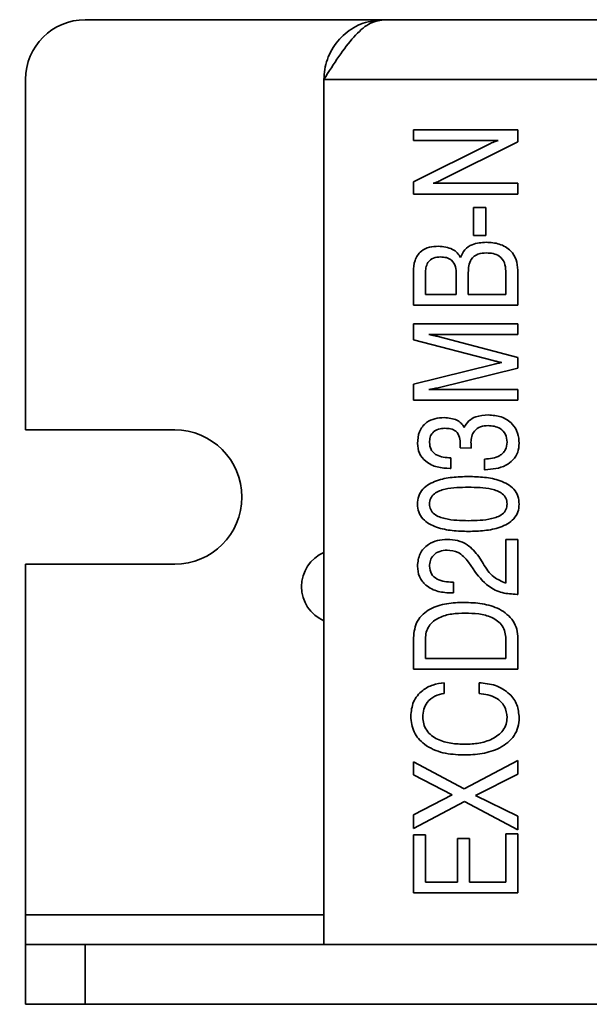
# Model space of a CAD drawing. Header units: millimetres. Extents: x 15 to 187, y 49 to 265.
# Tile 2 of 62: x 29 to 41, y 49 to 71. Entities that reach past the tile are written whole.
import ezdxf

# ---------------------------------------------------------------- set-up
doc = ezdxf.new("R2010")
doc.units = ezdxf.units.MM
doc.layers.add('標註文字', color=4, linetype='Continuous')
doc.styles.add('SLDTEXTSTYLE3', font='kaiu.ttf')
doc.dimstyles.new('SLDDIMSTYLE1', dxfattribs={"dimtxt": 2.5, "dimasz": 2.824978, "dimexe": 0, "dimexo": 0.0625, "dimtad": 1, "dimdec": 1, "dimlfac": 1.5, "dimrnd": 1e-09, "dimzin": 12, "dimdsep": 46, "dimtxsty": 'SLDTEXTSTYLE3', "dimsah": 1, "dimcen": 0.09, "dimadec": 0, "dimazin": 3, "dimtfac": 1, "dimtmove": 0, "dimatfit": 0, "dimfxl": 0, "dimfrac": 2, "dimtolj": 1, "dimtzin": 12, "dimarcsym": 0})

# ---------------------------------------------------------------- blocks, each defined once
blk = doc.blocks.new('_D_8')
at = {"layer": '標註文字', "transparency": 16777216}
for p, q in [((18.002, 61.948), (18.002, 67.381)), ((27.669, 61.948), (17.002, 61.948)), ((18.002, 61.948), (18.002, 58.948)), ((27.669, 58.948), (17.002, 58.948)), ((18.002, 58.948), (18.002, 53.515))]:
    blk.add_line(p, q, dxfattribs=at)
for points in [[(18.002, 61.948), (18.436, 64.773), (17.567, 64.773)], [(18.002, 58.948), (17.567, 56.123), (18.436, 56.123)]]:
    blk.add_solid(points, dxfattribs=at)
at = {"layer": '標註文字', "transparency": 16777216, "insert": (14.88, 58.104), "char_height": 2.5, "attachment_point": 1, "rotation": 90, "style": 'SLDTEXTSTYLE3'}
blk.add_mtext('4.5', dxfattribs=at)

msp = doc.modelspace()

# ---------------------------------------------------------------- linework, layer by layer
at = {"color": 7, "linetype": 'Continuous', "lineweight": 35}
for p, q in [((30.0018, 71.1145), (36.6685, 71.1145)), ((87.3352, 71.1145), (36.6685, 71.1145)), ((28.6685, 69.7812), (28.6685, 61.9479)), ((88.6685, 69.7812), (35.3352, 69.7812)), ((35.3352, 69.7812), (35.3352, 50.4479)), ((37.3352, 68.6551), (39.6685, 68.6551)), ((37.3352, 68.4158), (37.3352, 68.6551)), ((39.6685, 68.6551), (39.6685, 68.3887)), ((39.2263, 68.4158), (37.3352, 68.4158)), ((37.3352, 67.4885), (39.03, 68.334)), ((39.6685, 68.3887), (37.9498, 67.5259)), ((37.3352, 67.2192), (37.3352, 67.4885)), ((37.7774, 67.4585), (39.6685, 67.4585)), ((39.6685, 67.4585), (39.6685, 67.2192)), ((39.6685, 67.2192), (37.3352, 67.2192)), ((38.6813, 66.9201), (38.9506, 66.9201)), ((38.6813, 66.2919), (38.6813, 66.9201)), ((38.9506, 66.9201), (38.9506, 66.2919)), ((38.9506, 66.2919), (38.6813, 66.2919)), ((37.3352, 64.7363), (37.3352, 65.4819)), ((37.6044, 65.4473), (37.6044, 64.9756)), ((38.2924, 64.9756), (38.2924, 65.4267)), ((38.5617, 65.4678), (38.5617, 64.9756)), ((39.3993, 64.9756), (39.3993, 65.4973)), ((39.6685, 65.5202), (39.6685, 64.7363)), ((37.6044, 64.9756), (38.2924, 64.9756)), ((38.5617, 64.9756), (39.3993, 64.9756)), ((39.6685, 64.7363), (37.3352, 64.7363)), ((37.3352, 64.3175), (39.6685, 64.3175)), ((37.3352, 63.9642), (37.3352, 64.3175)), ((39.6685, 64.3175), (39.6685, 64.0782)), ((39.6685, 64.0782), (37.6806, 64.0782)), ((37.8849, 64.0352), (39.6685, 63.5697)), ((39.1202, 63.4977), (37.3352, 63.9642)), ((37.3352, 62.9728), (39.1202, 63.4112)), ((39.6685, 63.5697), (39.6685, 63.3303)), ((39.6685, 63.3303), (37.8849, 62.891)), ((37.3352, 62.6124), (37.3352, 62.9728)), ((37.6806, 62.8517), (39.6685, 62.8517)), ((39.6685, 62.8517), (39.6685, 62.6124)), ((39.6685, 62.6124), (37.3352, 62.6124)), ((32.0018, 61.9479), (28.6685, 61.9479)), ((38.6285, 61.5439), (38.3794, 61.5448)), ((38.6271, 61.5528), (38.6285, 61.5439)), ((38.1728, 61.3261), (38.1728, 61.0868)), ((38.9207, 61.0568), (38.9207, 61.2962)), ((38.1728, 61.0868), (38.1569, 61.0868)), ((38.937, 61.0568), (38.9207, 61.0568)), ((39.3993, 59.5013), (39.6685, 59.5013)), ((39.3993, 58.5272), (39.3993, 59.5013)), ((39.6685, 59.5013), (39.6685, 58.2748)), ((38.6682, 58.8413), (38.564, 58.9955)), ((38.7945, 59.118), (38.8907, 58.9638)), ((28.6685, 58.9479), (28.6685, 51.1145)), ((28.6685, 58.9479), (32.0018, 58.9479)), ((38.2064, 58.544), (38.2326, 58.544)), ((38.2326, 58.544), (38.2326, 58.3047)), ((38.2326, 58.3047), (38.1938, 58.3047)), ((39.6685, 58.2748), (39.6503, 58.2748)), ((37.3352, 56.5996), (37.3352, 57.303)), ((37.6044, 57.2811), (37.6044, 56.8389)), ((39.3993, 56.8389), (39.3993, 57.2811)), ((39.6685, 57.2927), (39.6685, 56.5996)), ((37.6044, 56.8389), (39.3993, 56.8389)), ((39.6685, 56.5996), (37.3352, 56.5996)), ((38.0232, 56.3004), (38.0232, 56.0611)), ((38.801, 56.0611), (38.801, 56.3004)), ((38.4677, 53.9306), (39.6685, 54.5654)), ((39.6685, 54.5654), (39.6685, 54.2564)), ((37.3352, 54.5355), (38.4677, 53.9306)), ((37.3352, 54.2415), (37.3352, 54.5355)), ((38.1985, 53.7918), (37.3352, 54.2415)), ((39.6685, 54.2564), (38.7243, 53.7806)), ((37.3352, 53.3487), (38.1985, 53.7918)), ((38.7243, 53.7806), (39.6685, 53.316)), ((38.4743, 53.6446), (37.3352, 53.0397)), ((39.6685, 53.0098), (38.4743, 53.6446)), ((37.3352, 53.0397), (37.3352, 53.3487)), ((39.6685, 53.316), (39.6685, 53.0098)), ((37.3352, 52.8991), (37.6044, 52.8991)), ((37.3352, 51.6038), (37.3352, 52.8991)), ((37.6044, 52.8991), (37.6044, 51.8432)), ((38.3224, 52.8187), (38.5916, 52.8187)), ((38.3224, 51.8432), (38.3224, 52.8187)), ((38.5916, 52.8187), (38.5916, 51.8432)), ((39.3993, 52.9201), (39.6685, 52.9201)), ((39.3993, 51.8432), (39.3993, 52.9201)), ((39.6685, 52.9201), (39.6685, 51.6038)), ((37.6044, 51.8432), (38.3224, 51.8432)), ((38.5916, 51.8432), (39.3993, 51.8432)), ((39.6685, 51.6038), (37.3352, 51.6038)), ((28.6685, 51.1145), (28.6685, 50.4479)), ((28.6685, 49.1145), (28.6685, 50.4479)), ((28.6685, 50.4479), (30.0018, 50.4479)), ((30.0018, 50.4479), (30.0018, 49.1145)), ((30.0018, 50.4479), (94.0018, 50.4479)), ((88.6685, 50.4479), (35.3352, 50.4479)), ((30.0018, 49.1145), (28.6685, 49.1145)), ((30.0018, 49.1145), (94.0018, 49.1145))]:
    msp.add_line(p, q, dxfattribs=at)
at = {"color": 8, "linetype": 'Continuous', "lineweight": 35}
msp.add_line((28.6685, 51.1145), (35.3352, 51.1145), dxfattribs=at)
at = {"color": 7, "linetype": 'Continuous', "lineweight": 35}
for centre, radius, start, end in [((30.0018, 69.7812), 1.3333, 90, 180), ((32.0018, 60.4479), 1.5, 270, 90), ((35.6685, 58.4479), 0.8333, 113.57818, 246.42182)]:
    msp.add_arc(centre, radius, start, end, dxfattribs=at)
msp.add_open_spline([(35.3352, 69.7812), (35.4463, 69.9559), (35.6685, 70.3053), (36.0018, 70.7461), (36.3352, 71.0544), (36.5574, 71.0945), (36.6685, 71.1145)], degree=3, dxfattribs=at)
for points, knots in [([(36.6685, 71.1145), (36.5126, 71.0986), (36.2006, 71.0666), (35.7893, 70.8183), (35.4872, 70.4555), (35.3505, 70.0846), (35.3389, 69.8552), (35.3352, 69.7812)], [0, 0, 0, 0, 0.2233551, 0.4467415, 0.6701281, 0.8935144, 1, 1, 1, 1]), ([(39.03, 68.334), (39.0656, 68.3518), (39.1292, 68.3836), (39.1967, 68.406), (39.2263, 68.4158)], [0, 0, 0, 0, 0.5600326, 1, 1, 1, 1]), ([(37.9498, 67.5259), (37.9183, 67.5115), (37.8621, 67.4858), (37.8033, 67.4669), (37.7774, 67.4585)], [0, 0, 0, 0, 0.5599764, 1, 1, 1, 1]), ([(37.3352, 65.4819), (37.3397, 65.5677), (37.3487, 65.7385), (37.4856, 65.9504), (37.692, 66.0424), (37.8261, 66.0492), (37.8933, 66.0526)], [0, 0, 0, 0, 0.2809097, 0.5589045, 0.7789086, 1, 1, 1, 1]), ([(37.8933, 66.0526), (38.0044, 66.0425), (38.1594, 66.0283), (38.3199, 65.9087), (38.3661, 65.8357), (38.3892, 65.7992)], [0, 0, 0, 0, 0.5582551, 0.7791438, 1, 1, 1, 1]), ([(38.3892, 65.7992), (38.415, 65.8622), (38.4668, 65.9884), (38.6818, 66.1208), (38.8547, 66.1341), (38.9604, 66.1423)], [0, 0, 0, 0, 0.2792059, 0.5593986, 1, 1, 1, 1]), ([(38.9604, 66.1423), (39.0601, 66.1357), (39.259, 66.1227), (39.5062, 65.9765), (39.6505, 65.7556), (39.6625, 65.5987), (39.6685, 65.5202)], [0, 0, 0, 0, 0.28064729, 0.55982396, 0.77957228, 1, 1, 1, 1]), ([(37.94, 65.8132), (37.8862, 65.8102), (37.7792, 65.8041), (37.6542, 65.7052), (37.6099, 65.5726), (37.6063, 65.4891), (37.6044, 65.4473)], [0, 0, 0, 0, 0.280653, 0.5580412, 0.7786184, 1, 1, 1, 1]), ([(38.2924, 65.4267), (38.2901, 65.483), (38.2853, 65.5949), (38.2084, 65.7422), (38.0725, 65.8068), (37.9843, 65.8111), (37.94, 65.8132)], [0, 0, 0, 0, 0.2811535, 0.5592525, 0.77898, 1, 1, 1, 1]), ([(38.9674, 65.903), (38.9028, 65.8998), (38.7744, 65.8933), (38.6209, 65.7783), (38.5683, 65.6183), (38.5639, 65.5181), (38.5617, 65.4678)], [0, 0, 0, 0, 0.2808955, 0.5581124, 0.7786285, 1, 1, 1, 1]), ([(39.3993, 65.4973), (39.395, 65.561), (39.3863, 65.6879), (39.2706, 65.8354), (39.1163, 65.8957), (39.0171, 65.9006), (38.9674, 65.903)], [0, 0, 0, 0, 0.280399, 0.5584009, 0.7788435, 1, 1, 1, 1]), ([(37.6806, 64.0782), (37.7189, 64.0711), (37.7873, 64.0583), (37.8551, 64.0423), (37.8849, 64.0352)], [0, 0, 0, 0, 0.5599802, 1, 1, 1, 1]), ([(39.3119, 63.4556), (39.2758, 63.4622), (39.2114, 63.474), (39.1481, 63.4904), (39.1202, 63.4977)], [0, 0, 0, 0, 0.5600135, 1, 1, 1, 1]), ([(39.1202, 63.4112), (39.1557, 63.4208), (39.2191, 63.438), (39.2835, 63.4502), (39.3119, 63.4556)], [0, 0, 0, 0, 0.5600489, 1, 1, 1, 1]), ([(37.8849, 62.891), (37.847, 62.8823), (37.7794, 62.8668), (37.7108, 62.8563), (37.6806, 62.8517)], [0, 0, 0, 0, 0.5599472, 1, 1, 1, 1]), ([(38.4701, 62.0062), (38.5015, 62.0573), (38.5645, 62.1597), (38.7578, 62.2668), (38.9114, 62.2771), (39.0053, 62.2833)], [0, 0, 0, 0, 0.2797179, 0.5598183, 1, 1, 1, 1]), ([(39.0053, 62.2833), (39.1046, 62.2762), (39.3029, 62.2619), (39.5441, 62.1068), (39.6809, 61.8836), (39.6926, 61.7276), (39.6984, 61.6495)], [0, 0, 0, 0, 0.2804989, 0.5597037, 0.7795588, 1, 1, 1, 1]), ([(37.4249, 61.6472), (37.4316, 61.7359), (37.4449, 61.9127), (37.604, 62.1174), (37.8147, 62.2117), (37.953, 62.2196), (38.0223, 62.2235)], [0, 0, 0, 0, 0.2802335, 0.5588167, 0.7790493, 1, 1, 1, 1]), ([(38.0223, 62.2235), (38.1212, 62.2154), (38.2592, 62.204), (38.4059, 62.1023), (38.4487, 62.0382), (38.4701, 62.0062)], [0, 0, 0, 0, 0.5584723, 0.7792435, 1, 1, 1, 1]), ([(39.0034, 62.044), (38.9464, 62.0403), (38.8329, 62.0328), (38.6963, 61.9386), (38.6295, 61.8051), (38.6242, 61.7161), (38.6215, 61.6715)], [0, 0, 0, 0, 0.2805149, 0.5591696, 0.77921, 1, 1, 1, 1]), ([(39.4292, 61.6734), (39.4231, 61.7336), (39.411, 61.8539), (39.2884, 61.9809), (39.1441, 62.0368), (39.0503, 62.0416), (39.0034, 62.044)], [0, 0, 0, 0, 0.2795929, 0.5582745, 0.7788638, 1, 1, 1, 1]), ([(38.0405, 61.9842), (37.9907, 61.9813), (37.8913, 61.9756), (37.7661, 61.9026), (37.7015, 61.7874), (37.6966, 61.7092), (37.6942, 61.6701)], [0, 0, 0, 0, 0.2809029, 0.5597976, 0.779424, 1, 1, 1, 1]), ([(38.3822, 61.621), (38.3804, 61.675), (38.3767, 61.7822), (38.3001, 61.9233), (38.1671, 61.9782), (38.0828, 61.9822), (38.0405, 61.9842)], [0, 0, 0, 0, 0.28136088, 0.55906296, 0.77886249, 1, 1, 1, 1]), ([(38.1569, 61.0868), (38.0599, 61.0919), (37.8663, 61.1023), (37.6167, 61.2197), (37.4486, 61.4174), (37.4328, 61.5705), (37.4249, 61.6472)], [0, 0, 0, 0, 0.2809693, 0.5607222, 0.7802225, 1, 1, 1, 1]), ([(37.6942, 61.6701), (37.7, 61.6137), (37.7088, 61.5288), (37.7779, 61.4385), (37.9148, 61.3399), (38.0582, 61.3322), (38.1728, 61.3261)], [0, 0, 0, 0, 0.2495642, 0.375156, 0.5009053, 1, 1, 1, 1]), ([(38.3794, 61.5448), (38.3803, 61.559), (38.382, 61.5844), (38.3821, 61.6098), (38.3822, 61.621)], [0, 0, 0, 0, 0.559996, 1, 1, 1, 1]), ([(38.6215, 61.6715), (38.6222, 61.6493), (38.6233, 61.6097), (38.626, 61.5702), (38.6271, 61.5528)], [0, 0, 0, 0, 0.55997801, 1, 1, 1, 1]), ([(38.9207, 61.2962), (39.0423, 61.3066), (39.1946, 61.3198), (39.3373, 61.428), (39.4124, 61.5229), (39.4225, 61.6133), (39.4292, 61.6734)], [0, 0, 0, 0, 0.4989702, 0.6248016, 0.7504583, 1, 1, 1, 1]), ([(39.6984, 61.6495), (39.6929, 61.5816), (39.6818, 61.4459), (39.5678, 61.2709), (39.3294, 61.091), (39.0987, 61.0709), (38.937, 61.0568)], [0, 0, 0, 0, 0.1871546, 0.373991, 0.5612686, 1, 1, 1, 1]), ([(37.4249, 60.2921), (37.4301, 60.3526), (37.4403, 60.4733), (37.5727, 60.6831), (37.8487, 60.8292), (38.2028, 60.898), (38.4436, 60.9042), (38.564, 60.9073)], [0, 0, 0, 0, 0.1250102, 0.2498327, 0.498487, 0.7490833, 1, 1, 1, 1]), ([(38.564, 60.9073), (38.6842, 60.9042), (38.9243, 60.8979), (39.2771, 60.8285), (39.5525, 60.6827), (39.6831, 60.4727), (39.6933, 60.3524), (39.6984, 60.2921)], [0, 0, 0, 0, 0.2509324, 0.501518, 0.7501797, 0.8749843, 1, 1, 1, 1]), ([(38.564, 60.6679), (38.3895, 60.6648), (38.1281, 60.66), (37.8299, 60.5626), (37.708, 60.4263), (37.6988, 60.3381), (37.6942, 60.294)], [0, 0, 0, 0, 0.501465, 0.7506591, 0.8752675, 1, 1, 1, 1]), ([(39.4292, 60.294), (39.4246, 60.3379), (39.4154, 60.4256), (39.2954, 60.5625), (38.998, 60.66), (38.7378, 60.6648), (38.564, 60.6679)], [0, 0, 0, 0, 0.1246885, 0.2492742, 0.4984961, 1, 1, 1, 1]), ([(38.564, 59.6808), (38.4438, 59.6839), (38.2035, 59.6902), (37.85, 59.7585), (37.5743, 59.903), (37.4402, 60.1112), (37.43, 60.2318), (37.4249, 60.2921)], [0, 0, 0, 0, 0.2509292, 0.5015248, 0.7502077, 0.8749971, 1, 1, 1, 1]), ([(37.6942, 60.294), (37.6991, 60.25), (37.7089, 60.1621), (37.8307, 60.0261), (38.1288, 59.9292), (38.3897, 59.9238), (38.564, 59.9201)], [0, 0, 0, 0, 0.1246388, 0.2492297, 0.4985807, 1, 1, 1, 1]), ([(38.564, 59.9201), (38.7377, 59.9236), (38.9976, 59.929), (39.2939, 60.0269), (39.4151, 60.1625), (39.4245, 60.2502), (39.4292, 60.294)], [0, 0, 0, 0, 0.5013576, 0.7506621, 0.8752899, 1, 1, 1, 1]), ([(39.6984, 60.2921), (39.6933, 60.232), (39.683, 60.1118), (39.5509, 59.9033), (39.2759, 59.7586), (38.9235, 59.6903), (38.6839, 59.6839), (38.564, 59.6808)], [0, 0, 0, 0, 0.1249973, 0.2497781, 0.4984988, 0.749082, 1, 1, 1, 1]), ([(37.4249, 58.9067), (37.4352, 59.0013), (37.4557, 59.1902), (37.6454, 59.3905), (37.8686, 59.4885), (38.0162, 59.497), (38.0901, 59.5013)], [0, 0, 0, 0, 0.27949687, 0.55850104, 0.77902456, 1, 1, 1, 1]), ([(38.0901, 59.5013), (38.1685, 59.4967), (38.3251, 59.4875), (38.5903, 59.3755), (38.7171, 59.2156), (38.7945, 59.118)], [0, 0, 0, 0, 0.2807476, 0.5609714, 1, 1, 1, 1]), ([(38.0877, 59.262), (38.0313, 59.2577), (37.9187, 59.2492), (37.7819, 59.1609), (37.7043, 59.0341), (37.6975, 58.9455), (37.6942, 58.9011)], [0, 0, 0, 0, 0.2804807, 0.5596468, 0.7795497, 1, 1, 1, 1]), ([(38.564, 58.9955), (38.4938, 59.0811), (38.3683, 59.2342), (38.1736, 59.2535), (38.0877, 59.262)], [0, 0, 0, 0, 0.5591332, 1, 1, 1, 1]), ([(38.8907, 58.9638), (38.9622, 58.8528), (39.0893, 58.6552), (39.3048, 58.5662), (39.3993, 58.5272)], [0, 0, 0, 0, 0.5617584, 1, 1, 1, 1]), ([(38.1938, 58.3047), (38.0909, 58.3103), (37.8855, 58.3213), (37.6206, 58.4483), (37.4481, 58.6629), (37.4327, 58.8254), (37.4249, 58.9067)], [0, 0, 0, 0, 0.2809656, 0.5605808, 0.7800827, 1, 1, 1, 1]), ([(37.6942, 58.9011), (37.7024, 58.8421), (37.7189, 58.724), (37.9116, 58.5652), (38.0885, 58.5525), (38.2064, 58.544)], [0, 0, 0, 0, 0.2495543, 0.4997117, 1, 1, 1, 1]), ([(39.6503, 58.2748), (39.5388, 58.2805), (39.3163, 58.2919), (38.9469, 58.4686), (38.774, 58.6999), (38.6682, 58.8413)], [0, 0, 0, 0, 0.2804986, 0.5600957, 1, 1, 1, 1]), ([(37.3352, 57.303), (37.3504, 57.4349), (37.3733, 57.6331), (37.5442, 57.8372), (37.7595, 57.985), (38.0776, 58.0816), (38.3376, 58.0907), (38.4677, 58.0953)], [0, 0, 0, 0, 0.2484315, 0.3736214, 0.4989472, 0.7491091, 1, 1, 1, 1]), ([(38.4677, 58.0953), (38.603, 58.0901), (38.8733, 58.0798), (39.2664, 57.9655), (39.542, 57.7466), (39.6557, 57.496), (39.6642, 57.3605), (39.6685, 57.2927)], [0, 0, 0, 0, 0.2508384, 0.5010839, 0.7495716, 0.8747032, 1, 1, 1, 1]), ([(38.4916, 57.856), (38.3924, 57.8528), (38.1942, 57.8466), (37.951, 57.781), (37.7798, 57.6783), (37.6765, 57.5687), (37.6141, 57.4301), (37.6077, 57.3308), (37.6044, 57.2811)], [0, 0, 0, 0, 0.2503896, 0.500188, 0.6252601, 0.7501578, 0.8749791, 1, 1, 1, 1]), ([(39.3993, 57.2811), (39.3961, 57.3317), (39.3897, 57.4328), (39.3258, 57.5739), (39.2196, 57.6848), (39.0429, 57.7855), (38.7942, 57.8468), (38.5925, 57.8529), (38.4916, 57.856)], [0, 0, 0, 0, 0.1250333, 0.2498237, 0.3746731, 0.4997492, 0.7495996, 1, 1, 1, 1]), ([(37.2754, 55.5498), (37.2863, 55.6604), (37.3082, 55.8814), (37.5136, 56.1282), (37.7661, 56.2624), (37.9374, 56.2877), (38.0232, 56.3004)], [0, 0, 0, 0, 0.2796366, 0.5587177, 0.7791234, 1, 1, 1, 1]), ([(38.801, 56.3004), (38.9252, 56.2876), (39.173, 56.2621), (39.479, 56.0803), (39.6715, 55.8123), (39.6894, 55.6161), (39.6984, 55.518)], [0, 0, 0, 0, 0.2806753, 0.5601694, 0.7799527, 1, 1, 1, 1]), ([(38.0232, 56.0611), (37.9513, 56.045), (37.8076, 56.0128), (37.6423, 55.8805), (37.5554, 55.7081), (37.5482, 55.5926), (37.5446, 55.5348)], [0, 0, 0, 0, 0.2803699, 0.5595355, 0.7795064, 1, 1, 1, 1]), ([(39.4292, 55.5241), (39.4176, 55.6105), (39.3944, 55.7834), (39.1576, 56.0101), (38.9362, 56.0418), (38.801, 56.0611)], [0, 0, 0, 0, 0.2799321, 0.5603516, 1, 1, 1, 1]), ([(38.4509, 54.685), (38.2975, 54.6927), (37.9914, 54.708), (37.5934, 54.8825), (37.3158, 55.1862), (37.2888, 55.4285), (37.2754, 55.5498)], [0, 0, 0, 0, 0.2810931, 0.5610367, 0.7804817, 1, 1, 1, 1]), ([(37.5446, 55.5348), (37.5481, 55.482), (37.5551, 55.3766), (37.6479, 55.1831), (37.8677, 55.0197), (38.1743, 54.9354), (38.3848, 54.928), (38.4902, 54.9244)], [0, 0, 0, 0, 0.12525189, 0.25029178, 0.49876108, 0.74911402, 1, 1, 1, 1]), ([(39.6984, 55.518), (39.6938, 55.4477), (39.6845, 55.3073), (39.5643, 55.0484), (39.2781, 54.8232), (38.8716, 54.7013), (38.5912, 54.6904), (38.4509, 54.685)], [0, 0, 0, 0, 0.1252507, 0.250359, 0.4989309, 0.7491582, 1, 1, 1, 1]), ([(38.4902, 54.9244), (38.5937, 54.9283), (38.8004, 54.9362), (39.0993, 55.0279), (39.3153, 55.1833), (39.4171, 55.3685), (39.4252, 55.4722), (39.4292, 55.5241)], [0, 0, 0, 0, 0.2506984, 0.5009457, 0.7499086, 0.8748962, 1, 1, 1, 1])]:
    msp.add_open_spline(points, degree=3, knots=knots, dxfattribs=at)

# ---------------------------------------------------------------- dimensions: what is measured, and where the dimension line sits
at = {"layer": '標註文字'}
dim = msp.add_linear_dim(base=(18.0018, 58.9479), p1=(28.6685, 61.9479), p2=(28.6685, 58.9479), angle=90, dimstyle='SLDDIMSTYLE1', dxfattribs=at)
dim.commit()
dim.dimension.update_dxf_attribs({"geometry": '_D_8', "text_midpoint": (18.0018, 60.4479), "dimtype": 160})

doc.saveas('drawing.dxf')
